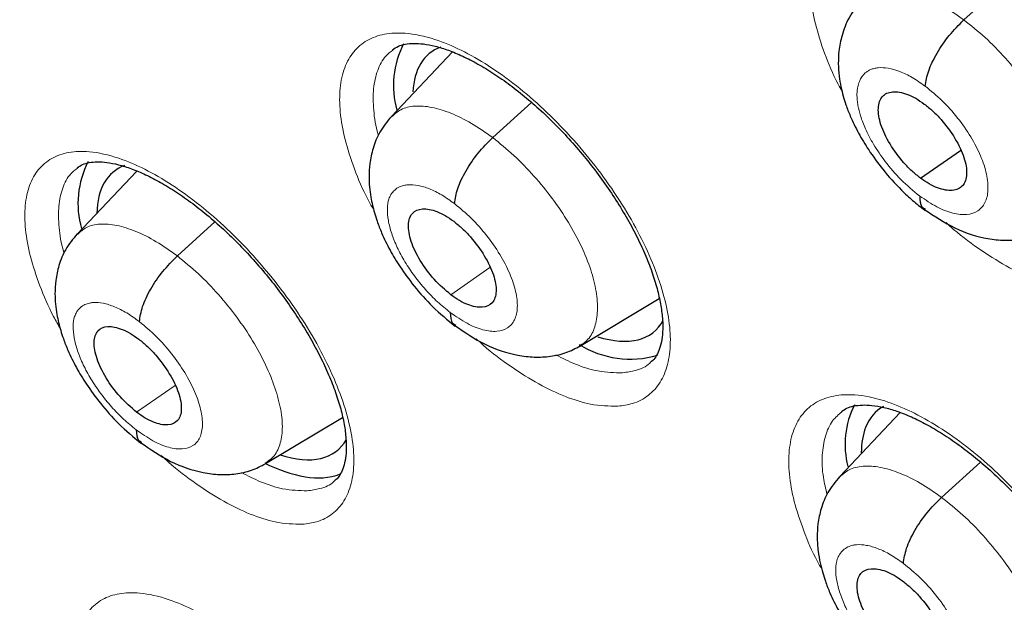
# Model space of a CAD drawing. Header units: millimetres. Extents: x 8 to 2427, y 12 to 2587.
# Tile 63 of 153: x 2252.69 to 2260.95, y 844.67 to 849.56. Entities that reach past the tile are written whole.
import ezdxf

# ---------------------------------------------------------------- set-up
doc = ezdxf.new("R2010")
doc.units = ezdxf.units.MM

msp = doc.modelspace()

# ---------------------------------------------------------------- linework, layer by layer
at = {"color": 7, "linetype": 'Continuous', "lineweight": 30}
for p, q in [((2260.6086, 849.5562), (2260.9473, 849.8629)), ((2256.3204, 849.2878), (2255.8086, 848.7465)), ((2260.246, 848.229), (2260.5813, 848.4626)), ((2253.6749, 848.289), (2253.1741, 847.7596)), ((2257.3896, 846.8217), (2258.055, 847.2194)), ((2260.0755, 846.2646), (2259.5674, 845.7271)), ((2254.7525, 845.8376), (2255.399, 846.2241)), ((2260.4215, 845.5533), (2260.748, 845.8491))]:
    msp.add_line(p, q, dxfattribs=at)
at = {"color": 252, "linetype": 'Continuous', "lineweight": 0}
for p, q in [((2256.6578, 848.5691), (2256.9835, 848.8641)), ((2254.0136, 847.5771), (2254.329, 847.8628)), ((2256.3071, 847.2515), (2256.6346, 847.4796)), ((2253.6724, 846.267), (2253.994, 846.4911))]:
    msp.add_line(p, q, dxfattribs=at)
at = {"color": 7, "linetype": 'Continuous', "lineweight": 30}
for centre, radius, start, end in [((2256.5873, 849.0076), 0.7611, 152.67902, 195.75309), ((2253.9463, 848.0155), 0.766, 152.58239, 195.80719), ((2257.8108, 847.5116), 0.7992, 237.74283, 286.56048), ((2260.3702, 845.9956), 0.7572, 153.84654, 194.02028), ((2255.3073, 846.9427), 1.2365, 243.03466, 259.83315), ((2255.1921, 846.2568), 0.541, 259.02284, 290.44025)]:
    msp.add_arc(centre, radius, start, end, dxfattribs=at)
for centre, major_axis, ratio, start_param, end_param in [((2257.0668, 848.1067), (-0.9382, 1.169), 0.455548, 6.128147, 6.447776), ((2257.0668, 848.1067), (-0.9382, 1.169), 0.455548, 0.16459, 0.472627), ((2254.4156, 847.114), (-0.9359, 1.17), 0.455938, 6.133576, 6.784878), ((2257.0668, 848.1067), (-0.9382, 1.169), 0.455548, 2.541732, 3.330028), ((2260.8302, 845.1132), (-0.9415, 1.1716), 0.455074, 6.203445, 6.536707), ((2260.8302, 845.1132), (-0.9415, 1.1716), 0.455074, 0.253522, 0.508664), ((2254.4156, 847.114), (-0.9359, 1.17), 0.455938, 2.531063, 3.320693)]:
    msp.add_ellipse(centre, major_axis=major_axis, ratio=ratio, start_param=start_param, end_param=end_param, dxfattribs=at)
for points, knots in [([(2288.0503, 824.6763), (2288.1269, 824.7361), (2288.2775, 824.8535), (2288.4806, 825.0208), (2288.6607, 825.1746), (2288.8177, 825.3137), (2288.9638, 825.4475), (2289.0972, 825.5735), (2289.2228, 825.6957), (2289.345, 825.8181), (2289.4737, 825.9508), (2289.6062, 826.0922), (2289.734, 826.2331), (2289.849, 826.3642), (2289.9515, 826.4843), (2290.0679, 826.6244), (2290.1985, 826.787), (2290.3458, 826.9783), (2290.4891, 827.1726), (2290.6306, 827.373), (2290.7697, 827.579), (2290.9055, 827.7893), (2291.037, 828.0027), (2291.1659, 828.2216), (2291.2974, 828.456), (2291.4365, 828.7169), (2291.5852, 829.0133), (2291.7437, 829.3515), (2291.9012, 829.7146), (2292.0488, 830.0845), (2292.1773, 830.4338), (2292.2784, 830.7304), (2292.3557, 830.9721), (2292.4124, 831.158), (2292.4602, 831.3214), (2292.5042, 831.4775), (2292.5553, 831.6659), (2292.618, 831.9097), (2292.6918, 832.2194), (2292.7802, 832.6261), (2292.8745, 833.1218), (2292.9657, 833.696), (2293.0419, 834.2881), (2293.0956, 834.8277), (2293.1323, 835.31), (2293.1566, 835.7301), (2293.1732, 836.1431), (2293.1823, 836.5291), (2293.1854, 836.8681), (2293.1847, 837.1381), (2293.1823, 837.3449), (2293.1797, 837.4972), (2293.1765, 837.6356), (2293.1726, 837.7817), (2293.1669, 837.955), (2293.1577, 838.1891), (2293.143, 838.4935), (2293.12, 838.8749), (2293.0894, 839.2907), (2293.0456, 839.7936), (2292.9871, 840.3578), (2292.9141, 840.9549), (2292.8387, 841.5001), (2292.7634, 841.9942), (2292.6858, 842.4641), (2292.5909, 842.9994), (2292.4694, 843.6326), (2292.3099, 844.3926), (2292.1204, 845.2206), (2291.8969, 846.118), (2291.6457, 847.0478), (2291.367, 848.0058), (2291.0614, 848.9873), (2290.7155, 850.0275), (2290.3558, 851.0435), (2289.9934, 852.0135), (2289.6437, 852.9078), (2289.2873, 853.7823), (2288.8813, 854.7412), (2288.4253, 855.7741), (2287.9195, 856.87), (2287.4236, 857.9027), (2286.9418, 858.8709), (2286.4905, 859.7493), (2286.0724, 860.5411), (2285.6892, 861.2496), (2285.3273, 861.9046), (2284.9746, 862.5306), (2284.6127, 863.161), (2284.2234, 863.8265), (2283.7857, 864.5599), (2283.2955, 865.3637), (2282.7482, 866.24), (2282.1559, 867.1652), (2281.5167, 868.1382), (2280.8512, 869.1246), (2280.1614, 870.1205), (2279.4496, 871.122), (2278.701, 872.1479), (2277.9256, 873.1826), (2277.1342, 874.211), (2276.3308, 875.228), (2275.4148, 876.3579), (2274.3813, 877.5944), (2273.2257, 878.929), (2272.0535, 880.2361), (2270.8859, 881.4928), (2269.7254, 882.6993), (2268.5742, 883.856), (2267.6238, 884.7788), (2266.8956, 885.4681), (2266.4087, 885.922), (2265.9673, 886.3279), (2265.572, 886.6867), (2265.2232, 886.9998), (2264.9211, 887.2682), (2264.6662, 887.4928), (2264.4586, 887.6744), (2264.2983, 887.8138), (2264.1908, 887.9069), (2264.1071, 887.9792), (2264.0157, 888.058), (2263.8798, 888.1747), (2263.6986, 888.3296), (2263.4819, 888.5137), (2263.2404, 888.7173), (2262.8983, 889.0035), (2262.4434, 889.3793), (2261.8625, 889.8509), (2261.2277, 890.3562), (2260.5543, 890.8807), (2259.8712, 891.4004), (2259.1717, 891.9205), (2258.474, 892.4266), (2257.7829, 892.9151), (2257.1395, 893.3589), (2256.5431, 893.7605), (2255.9838, 894.1289), (2255.4492, 894.4732), (2254.9276, 894.802), (2254.4517, 895.0953), (2254.018, 895.3572), (2253.6288, 895.5885), (2253.3716, 895.7374), (2253.2458, 895.8103)], [0, 0, 0, 0, 0.004217, 0.008284, 0.012222, 0.015958, 0.01932, 0.022303, 0.025139, 0.027883, 0.031143, 0.034732, 0.038073, 0.041127, 0.043894, 0.046373, 0.050715, 0.054906, 0.059201, 0.0636, 0.068057, 0.072537, 0.07702, 0.081477, 0.086091, 0.091338, 0.09724, 0.103711, 0.111091, 0.117983, 0.124387, 0.130251, 0.133986, 0.137258, 0.140065, 0.142547, 0.145406, 0.149865, 0.155135, 0.161218, 0.17036, 0.179656, 0.189007, 0.198414, 0.204715, 0.211041, 0.217366, 0.223116, 0.228044, 0.232152, 0.234803, 0.236946, 0.238693, 0.240738, 0.243203, 0.246088, 0.250688, 0.256067, 0.262071, 0.267955, 0.27676, 0.285026, 0.291949, 0.298442, 0.304505, 0.31033, 0.319235, 0.32889, 0.339294, 0.350445, 0.362341, 0.373565, 0.385378, 0.397777, 0.410764, 0.421374, 0.431885, 0.442021, 0.451783, 0.465081, 0.47762, 0.4894, 0.500423, 0.51069, 0.519368, 0.527422, 0.534852, 0.541716, 0.548808, 0.556382, 0.564437, 0.573854, 0.583853, 0.594433, 0.605593, 0.617333, 0.628507, 0.64016, 0.652283, 0.664542, 0.676776, 0.688985, 0.701169, 0.717883, 0.734551, 0.751176, 0.767759, 0.783481, 0.799167, 0.814819, 0.821947, 0.828453, 0.834332, 0.839584, 0.844209, 0.848206, 0.851574, 0.854314, 0.856426, 0.857908, 0.858562, 0.859727, 0.86151, 0.863912, 0.866858, 0.870031, 0.873396, 0.88028, 0.88785, 0.896108, 0.905054, 0.914095, 0.922694, 0.932262, 0.941216, 0.949553, 0.957275, 0.964407, 0.97131, 0.978091, 0.98475, 0.989898, 0.995058, 1, 1, 1, 1]), ([(2244.9816, 888.4353), (2245.1042, 888.3641), (2245.4596, 888.1579), (2246.0501, 887.8045), (2246.7537, 887.3704), (2247.4596, 886.9208), (2248.1675, 886.4563), (2248.877, 885.9769), (2249.5878, 885.483), (2250.2995, 884.9748), (2251.0118, 884.4524), (2251.7244, 883.9163), (2252.4368, 883.3665), (2253.1487, 882.8034), (2253.8598, 882.2273), (2254.5697, 881.6384), (2255.2781, 881.037), (2255.9847, 880.4233), (2256.689, 879.7978), (2257.3908, 879.1607), (2258.0897, 878.5122), (2258.7854, 877.8528), (2259.4775, 877.1826), (2260.1657, 876.5021), (2260.8496, 875.8116), (2261.529, 875.1114), (2262.2035, 874.4018), (2262.8727, 873.6832), (2263.5364, 872.956), (2264.1942, 872.2204), (2264.8458, 871.4768), (2265.4909, 870.7256), (2266.1291, 869.9672), (2266.7603, 869.2019), (2267.384, 868.4301), (2267.9999, 867.6522), (2268.6079, 866.8685), (2269.2074, 866.0794), (2269.7984, 865.2853), (2270.3805, 864.4866), (2270.9534, 863.6837), (2271.5168, 862.8769), (2272.0705, 862.0667), (2272.6142, 861.2534), (2273.1477, 860.4374), (2273.6706, 859.6192), (2274.1827, 858.7991), (2274.6839, 857.9775), (2275.1738, 857.1548), (2275.6522, 856.3315), (2276.1189, 855.5079), (2276.5736, 854.6844), (2277.0162, 853.8614), (2277.4464, 853.0393), (2277.8641, 852.2186), (2278.269, 851.3996), (2278.6609, 850.5827), (2279.0396, 849.7683), (2279.4051, 848.9568), (2279.757, 848.1487), (2280.0953, 847.3443), (2280.4197, 846.544), (2280.7302, 845.7481), (2281.0265, 844.9572), (2281.3086, 844.1715), (2281.5763, 843.3915), (2281.8295, 842.6176), (2282.0681, 841.8501), (2282.2919, 841.0893), (2282.501, 840.3358), (2282.6951, 839.5898), (2282.8742, 838.8517), (2283.0383, 838.122), (2283.1872, 837.4008), (2283.3209, 836.6887), (2283.4394, 835.9858), (2283.5427, 835.2927), (2283.6306, 834.6096), (2283.7032, 833.9369), (2283.7605, 833.2749), (2283.8024, 832.6238), (2283.829, 831.9841), (2283.8402, 831.356), (2283.8362, 830.7398), (2283.8168, 830.1358), (2283.7823, 829.5443), (2283.7325, 828.9655), (2283.6676, 828.3998), (2283.5876, 827.8473), (2283.4925, 827.3082), (2283.3824, 826.7829), (2283.2575, 826.2715), (2283.1176, 825.7741), (2282.963, 825.2911), (2282.7936, 824.8225), (2282.6096, 824.3686), (2282.4109, 823.9295), (2282.1976, 823.5053), (2281.9698, 823.0963), (2281.7274, 822.7026), (2281.4707, 822.3243), (2281.1994, 821.9617), (2280.914, 821.6148), (2280.6139, 821.2845), (2280.3288, 820.9961), (2280.1377, 820.8254), (2280.0566, 820.753)], [0, 0, 0, 0, 0.005089, 0.014752, 0.024417, 0.034083, 0.043751, 0.053419, 0.063089, 0.07276, 0.082433, 0.092106, 0.10178, 0.111456, 0.121132, 0.130809, 0.140487, 0.150166, 0.159845, 0.169525, 0.179206, 0.188888, 0.19857, 0.208252, 0.217935, 0.227618, 0.237302, 0.246986, 0.25667, 0.266355, 0.27604, 0.285725, 0.29541, 0.305095, 0.31478, 0.324465, 0.33415, 0.343836, 0.353521, 0.363206, 0.37289, 0.382575, 0.392259, 0.401943, 0.411627, 0.42131, 0.430993, 0.440675, 0.450357, 0.460038, 0.469719, 0.479399, 0.489078, 0.498757, 0.508435, 0.518112, 0.527788, 0.537463, 0.547137, 0.556811, 0.566483, 0.576154, 0.585823, 0.595492, 0.605159, 0.614825, 0.624489, 0.634152, 0.643814, 0.653473, 0.663132, 0.672789, 0.682444, 0.692097, 0.701749, 0.7114, 0.721049, 0.730697, 0.740343, 0.749989, 0.759634, 0.769278, 0.778922, 0.788566, 0.79821, 0.807856, 0.817503, 0.827153, 0.836806, 0.846464, 0.856127, 0.865797, 0.875475, 0.885163, 0.894862, 0.904574, 0.9143, 0.924042, 0.933801, 0.943578, 0.953373, 0.963187, 0.97302, 0.982868, 0.992731, 1, 1, 1, 1]), ([(2250.4393, 868.9803), (2250.5283, 868.9107), (2250.7863, 868.7086), (2251.213, 868.364), (2251.7191, 867.9427), (2252.2239, 867.5087), (2252.727, 867.0626), (2253.228, 866.6049), (2253.7263, 866.1359), (2254.2214, 865.6561), (2254.7128, 865.1659), (2255.2001, 864.6659), (2255.6827, 864.1564), (2256.1603, 863.638), (2256.6322, 863.1112), (2257.0981, 862.5765), (2257.5575, 862.0344), (2258.0099, 861.4853), (2258.455, 860.9299), (2258.8922, 860.3687), (2259.3212, 859.8022), (2259.7416, 859.2309), (2260.1529, 858.6555), (2260.5547, 858.0765), (2260.9468, 857.4944), (2261.3286, 856.9098), (2261.6999, 856.3233), (2262.0603, 855.7355), (2262.4094, 855.1469), (2262.7469, 854.5581), (2263.0726, 853.9698), (2263.3861, 853.3824), (2263.6871, 852.7966), (2263.9753, 852.213), (2264.2506, 851.6321), (2264.5126, 851.0546), (2264.7611, 850.4809), (2264.9959, 849.9119), (2265.2169, 849.3479), (2265.4238, 848.7896), (2265.6165, 848.2375), (2265.7948, 847.6923), (2265.9587, 847.1545), (2266.108, 846.6247), (2266.2426, 846.1034), (2266.3625, 845.5912), (2266.4678, 845.0886), (2266.5582, 844.5962), (2266.634, 844.1145), (2266.6951, 843.6439), (2266.7416, 843.185), (2266.7736, 842.7382), (2266.7913, 842.304), (2266.7947, 841.8827), (2266.784, 841.4748), (2266.7595, 841.0807), (2266.7214, 840.7005), (2266.6697, 840.3346), (2266.6049, 839.9831), (2266.5271, 839.6462), (2266.4365, 839.324), (2266.3331, 839.0163), (2266.2172, 838.7233), (2266.0886, 838.4446), (2265.9472, 838.1802), (2265.7927, 837.9298), (2265.6247, 837.6934), (2265.4428, 837.4706), (2265.2457, 837.2629), (2265.0779, 837.1048), (2264.9707, 837.0219), (2264.9392, 836.9974)], [0, 0, 0, 0, 0.007711, 0.022364, 0.037024, 0.051691, 0.066366, 0.081048, 0.095735, 0.110428, 0.125125, 0.139827, 0.154532, 0.16924, 0.183951, 0.198664, 0.213378, 0.228094, 0.24281, 0.257526, 0.272242, 0.286956, 0.301669, 0.31638, 0.331089, 0.345794, 0.360496, 0.375193, 0.389886, 0.404574, 0.419255, 0.43393, 0.448599, 0.463259, 0.477911, 0.492554, 0.507187, 0.52181, 0.536422, 0.551021, 0.565608, 0.580182, 0.594742, 0.609288, 0.623819, 0.638334, 0.652834, 0.667318, 0.681788, 0.696242, 0.710684, 0.725114, 0.739535, 0.75395, 0.768364, 0.782781, 0.797209, 0.811655, 0.826132, 0.840654, 0.855237, 0.869902, 0.884673, 0.899577, 0.914643, 0.929903, 0.945383, 0.961102, 0.977061, 0.993236, 1, 1, 1, 1]), ([(2259.7697, 850.2862), (2259.7865, 850.2977), (2259.8174, 850.3189), (2259.8828, 850.3378), (2259.9566, 850.3457), (2260.0434, 850.3413), (2260.1439, 850.3231), (2260.2571, 850.2892), (2260.3796, 850.2393), (2260.5094, 850.1738), (2260.6443, 850.0929), (2260.7825, 849.9969), (2260.9219, 849.8875), (2261.0603, 849.7658), (2261.1958, 849.633), (2261.3265, 849.4911), (2261.4507, 849.3421), (2261.5664, 849.1877), (2261.6723, 849.0301), (2261.7673, 848.8716), (2261.8495, 848.7143), (2261.9185, 848.5605), (2261.9736, 848.4124), (2262.0139, 848.2729), (2262.0397, 848.1436), (2262.0517, 848.0264), (2262.0503, 847.9248), (2262.0373, 847.8385), (2262.0147, 847.7673), (2261.984, 847.7143), (2261.9602, 847.6831), (2261.9414, 847.6715), (2261.9386, 847.6698)], [0, 0, 0, 0, 0.041271, 0.075691, 0.108674, 0.13992, 0.173277, 0.206547, 0.239932, 0.273528, 0.30764, 0.341778, 0.37606, 0.410742, 0.445311, 0.479936, 0.514864, 0.549463, 0.584125, 0.618999, 0.653335, 0.687677, 0.722158, 0.755884, 0.789475, 0.82326, 0.856188, 0.88892, 0.922873, 0.957343, 0.993675, 1, 1, 1, 1]), ([(2259.7539, 849.723), (2259.7151, 849.675), (2259.6436, 849.5865), (2259.5857, 849.4364), (2259.5596, 849.3053), (2259.554, 849.1894), (2259.5608, 849.0906), (2259.576, 848.9993), (2259.5959, 848.9187), (2259.622, 848.8358), (2259.6614, 848.7338), (2259.7229, 848.6071), (2259.814, 848.4563), (2259.9332, 848.2931), (2260.0605, 848.1516), (2260.1805, 848.0391), (2260.2465, 847.9881), (2260.2806, 847.9618)], [0, 0, 0, 0, 0.09795, 0.180674, 0.248316, 0.301729, 0.354608, 0.400165, 0.44114, 0.47793, 0.528111, 0.60553, 0.68136, 0.772356, 0.878382, 0.93718, 1, 1, 1, 1]), ([(2260.2848, 849.0003), (2260.2915, 849.0416), (2260.3048, 849.1244), (2260.3788, 849.2771), (2260.4829, 849.4307), (2260.5667, 849.5144), (2260.6086, 849.5562)], [0, 0, 0, 0, 0.249306, 0.49982, 0.750112, 1, 1, 1, 1]), ([(2255.8173, 849.3062), (2255.8325, 849.3168), (2255.8606, 849.3364), (2255.9219, 849.354), (2255.9927, 849.3614), (2256.0767, 849.3567), (2256.1748, 849.3382), (2256.2856, 849.3042), (2256.406, 849.2542), (2256.534, 849.1887), (2256.6673, 849.1078), (2256.8044, 849.0118), (2256.9428, 848.9023), (2257.0805, 848.7806), (2257.2156, 848.6477), (2257.3463, 848.5058), (2257.4706, 848.3568), (2257.5869, 848.2024), (2257.6936, 848.0447), (2257.7895, 847.8861), (2257.8731, 847.7288), (2257.9435, 847.5749), (2258.0003, 847.4267), (2258.0425, 847.287), (2258.0702, 847.1575), (2258.084, 847.0403), (2258.0846, 846.9386), (2258.0734, 846.8526), (2258.0528, 846.7821), (2258.0245, 846.73), (2258.0017, 846.6992), (2257.9831, 846.6875), (2257.9791, 846.685)], [0, 0, 0, 0, 0.040251, 0.074544, 0.107385, 0.138472, 0.17168, 0.204787, 0.238105, 0.27157, 0.305611, 0.339739, 0.373936, 0.40859, 0.443155, 0.477738, 0.512654, 0.547264, 0.5819, 0.616771, 0.651138, 0.68546, 0.71996, 0.753726, 0.787287, 0.821053, 0.853963, 0.886561, 0.920294, 0.954471, 0.990241, 1, 1, 1, 1]), ([(2260.246, 848.229), (2260.2218, 848.2483), (2260.1735, 848.2867), (2260.0823, 848.3817), (2259.9833, 848.5156), (2259.9043, 848.6805), (2259.8824, 848.823), (2259.9165, 848.9238), (2260.0058, 848.9632), (2260.1105, 848.945), (2260.2043, 848.9019), (2260.2529, 848.868), (2260.2772, 848.8511)], [0, 0, 0, 0, 0.062836, 0.125539, 0.25083, 0.375524, 0.499998, 0.624473, 0.749169, 0.874461, 0.937163, 1, 1, 1, 1]), ([(2260.2772, 848.8511), (2260.3014, 848.8318), (2260.3497, 848.7934), (2260.4409, 848.6984), (2260.5399, 848.5645), (2260.6189, 848.3995), (2260.6407, 848.257), (2260.6067, 848.1563), (2260.5174, 848.1169), (2260.4127, 848.1351), (2260.3189, 848.1781), (2260.2703, 848.2121), (2260.246, 848.229)], [0, 0, 0, 0, 0.062836, 0.125539, 0.25083, 0.375524, 0.499998, 0.624473, 0.749169, 0.874461, 0.937163, 1, 1, 1, 1]), ([(2255.8088, 848.7472), (2255.7739, 848.7045), (2255.7082, 848.6242), (2255.6526, 848.4864), (2255.6255, 848.3594), (2255.6174, 848.2205), (2255.6307, 848.0835), (2255.6597, 847.9585), (2255.6914, 847.8586), (2255.7312, 847.7555), (2255.7938, 847.6268), (2255.8851, 847.4762), (2256.0033, 847.3153), (2256.1584, 847.1398), (2256.2784, 847.0415), (2256.3423, 846.9892)], [0, 0, 0, 0, 0.086468, 0.162706, 0.228817, 0.285197, 0.372915, 0.440283, 0.476956, 0.530191, 0.609147, 0.685215, 0.775728, 0.88058, 1, 1, 1, 1]), ([(2256.3374, 848.0159), (2256.3436, 848.0568), (2256.356, 848.1388), (2256.4291, 848.2908), (2256.5324, 848.4439), (2256.616, 848.5273), (2256.6578, 848.5691)], [0, 0, 0, 0, 0.249869, 0.500063, 0.749907, 1, 1, 1, 1]), ([(2253.1729, 848.3166), (2253.187, 848.3266), (2253.2133, 848.3451), (2253.2718, 848.3617), (2253.3405, 848.3686), (2253.4225, 848.3636), (2253.5188, 848.3449), (2253.6281, 848.3108), (2253.747, 848.2607), (2253.8737, 848.195), (2254.0061, 848.114), (2254.1422, 848.0179), (2254.28, 847.9084), (2254.4173, 847.7867), (2254.5522, 847.6538), (2254.6828, 847.5119), (2254.8074, 847.3629), (2254.924, 847.2084), (2255.0312, 847.0508), (2255.128, 846.8922), (2255.2124, 846.7349), (2255.284, 846.581), (2255.3419, 846.4328), (2255.3854, 846.2931), (2255.4144, 846.1636), (2255.4297, 846.0464), (2255.4316, 845.9448), (2255.4218, 845.8592), (2255.4026, 845.7892), (2255.3759, 845.7378), (2255.3539, 845.7076), (2255.3357, 845.6958), (2255.3311, 845.6928)], [0, 0, 0, 0, 0.039757, 0.07391, 0.106622, 0.137589, 0.170683, 0.203666, 0.236943, 0.270309, 0.304298, 0.338429, 0.372559, 0.407189, 0.441743, 0.476302, 0.511202, 0.545815, 0.580432, 0.615293, 0.649678, 0.683986, 0.718488, 0.752278, 0.78582, 0.819566, 0.852464, 0.884975, 0.918551, 0.952525, 0.987928, 1, 1, 1, 1]), ([(2260.2387, 848.08), (2260.2402, 848.0447), (2260.2424, 847.9924), (2260.2762, 847.9758), (2260.2872, 847.9704)], [0, 0, 0, 0, 0.676412, 1, 1, 1, 1]), ([(2256.3071, 847.2515), (2256.2592, 847.2927), (2256.1634, 847.3753), (2256.0435, 847.5391), (2255.9656, 847.7029), (2255.9421, 847.8452), (2255.9754, 847.9443), (2256.0633, 847.9816), (2256.1667, 847.9621), (2256.2592, 847.9186), (2256.3073, 847.8848), (2256.3314, 847.8679)], [0, 0, 0, 0, 0.1251936, 0.2503431, 0.3754393, 0.5004714, 0.6250499, 0.7495983, 0.8747372, 0.9373458, 1, 1, 1, 1]), ([(2260.2772, 847.9682), (2260.3616, 847.9114), (2260.5322, 847.7966), (2260.7651, 847.7248), (2260.9497, 847.7048), (2261.086, 847.7128), (2261.2168, 847.7425), (2261.2957, 847.7835), (2261.335, 847.8039)], [0, 0, 0, 0, 0.2445802, 0.4942452, 0.6209255, 0.7478773, 0.8744261, 1, 1, 1, 1]), ([(2256.3314, 847.8679), (2256.3554, 847.8486), (2256.4034, 847.8099), (2256.4942, 847.7146), (2256.5931, 847.5806), (2256.6726, 847.4161), (2256.6956, 847.2745), (2256.6631, 847.175), (2256.5757, 847.137), (2256.4723, 847.1563), (2256.3795, 847.2001), (2256.3313, 847.2343), (2256.3071, 847.2515)], [0, 0, 0, 0, 0.062836, 0.125538, 0.250828, 0.375525, 0.500002, 0.624477, 0.749173, 0.874463, 0.937164, 1, 1, 1, 1]), ([(2253.1733, 847.7623), (2253.1389, 847.7201), (2253.0739, 847.6407), (2253.0189, 847.5043), (2252.992, 847.3779), (2252.9842, 847.2383), (2252.9982, 847.1002), (2253.0283, 846.9739), (2253.0608, 846.8734), (2253.101, 846.7709), (2253.1637, 846.643), (2253.2548, 846.4933), (2253.3723, 846.3334), (2253.5262, 846.1587), (2253.6449, 846.0606), (2253.7081, 846.0083)], [0, 0, 0, 0, 0.085501, 0.161238, 0.227292, 0.284028, 0.373314, 0.441565, 0.478323, 0.531537, 0.610337, 0.686203, 0.776445, 0.880964, 1, 1, 1, 1]), ([(2253.6959, 847.026), (2253.7018, 847.0667), (2253.7135, 847.148), (2253.7857, 847.2995), (2253.8886, 847.4522), (2253.9719, 847.5354), (2254.0136, 847.5771)], [0, 0, 0, 0, 0.250305, 0.500255, 0.749752, 1, 1, 1, 1]), ([(2256.3015, 847.1038), (2256.3033, 847.0686), (2256.3059, 847.0183), (2256.3388, 847.0025), (2256.3487, 846.9977)], [0, 0, 0, 0, 0.699094, 1, 1, 1, 1]), ([(2253.6724, 846.267), (2253.6246, 846.3084), (2253.5292, 846.3911), (2253.4098, 846.5552), (2253.3319, 846.7183), (2253.3063, 846.8606), (2253.3385, 846.9587), (2253.4243, 846.9962), (2253.5273, 846.9748), (2253.6194, 846.9303), (2253.6673, 846.8962), (2253.6912, 846.8792)], [0, 0, 0, 0, 0.1251322, 0.2500683, 0.3752461, 0.5000757, 0.6248397, 0.7493856, 0.8745616, 0.9372844, 1, 1, 1, 1]), ([(2256.3392, 846.9955), (2256.4227, 846.9382), (2256.5916, 846.8223), (2256.823, 846.7481), (2257.007, 846.7262), (2257.1431, 846.733), (2257.274, 846.7618), (2257.3528, 846.8026), (2257.3921, 846.8229)], [0, 0, 0, 0, 0.243807, 0.493247, 0.620017, 0.747175, 0.874028, 1, 1, 1, 1]), ([(2253.6912, 846.8792), (2253.7151, 846.8597), (2253.7629, 846.8208), (2253.8535, 846.7253), (2253.9523, 846.5913), (2254.0323, 846.4272), (2254.0562, 846.2863), (2254.0249, 846.1878), (2253.9388, 846.1508), (2253.8364, 846.171), (2253.7443, 846.2153), (2253.6964, 846.2498), (2253.6724, 846.267)], [0, 0, 0, 0, 0.062836, 0.125536, 0.250825, 0.375524, 0.500003, 0.624478, 0.749176, 0.874464, 0.937164, 1, 1, 1, 1]), ([(2259.583, 846.2733), (2259.5971, 846.2832), (2259.6244, 846.3024), (2259.6831, 846.3208), (2259.7537, 846.3297), (2259.8375, 846.3267), (2259.9355, 846.3102), (2260.0467, 846.2781), (2260.1673, 846.2302), (2260.2958, 846.1667), (2260.4299, 846.0879), (2260.5678, 845.994), (2260.7072, 845.8864), (2260.8462, 845.7667), (2260.9827, 845.6355), (2261.1148, 845.4952), (2261.2408, 845.3475), (2261.3587, 845.1942), (2261.4672, 845.0375), (2261.5649, 844.8796), (2261.6503, 844.7227), (2261.7225, 844.5689), (2261.781, 844.4206), (2261.8248, 844.2805), (2261.854, 844.1504), (2261.8692, 844.0322), (2261.8709, 843.9293), (2261.8607, 843.8421), (2261.8406, 843.7702), (2261.8125, 843.7162), (2261.7886, 843.6836), (2261.7688, 843.6707), (2261.7637, 843.6673)], [0, 0, 0, 0, 0.0366497, 0.0710875, 0.1040491, 0.1352142, 0.1685503, 0.2016641, 0.23507, 0.2684694, 0.3025013, 0.3367005, 0.3708301, 0.405482, 0.4400621, 0.4746409, 0.5095564, 0.5441943, 0.5788248, 0.6136973, 0.648105, 0.6824234, 0.7169385, 0.7507629, 0.7843296, 0.8181346, 0.851133, 0.8837598, 0.917511, 0.9517381, 0.98745, 1, 1, 1, 1]), ([(2253.668, 846.1204), (2253.6701, 846.0854), (2253.6729, 846.0364), (2253.7052, 846.0211), (2253.7144, 846.0167)], [0, 0, 0, 0, 0.715131, 1, 1, 1, 1]), ([(2253.7053, 846.0145), (2253.7881, 845.9569), (2253.9559, 845.8403), (2254.1861, 845.7645), (2254.3695, 845.7412), (2254.5056, 845.747), (2254.6365, 845.7752), (2254.7153, 845.8159), (2254.7546, 845.8362)], [0, 0, 0, 0, 0.2432398, 0.4925026, 0.619335, 0.7466443, 0.8737268, 1, 1, 1, 1]), ([(2259.5665, 845.7266), (2259.5315, 845.6838), (2259.4657, 845.6032), (2259.4101, 845.4652), (2259.3833, 845.3382), (2259.3766, 845.2171), (2259.3845, 845.1081), (2259.4019, 845.0083), (2259.4234, 844.9242), (2259.4503, 844.8402), (2259.4905, 844.7374), (2259.5536, 844.6088), (2259.6458, 844.4585), (2259.7652, 844.298), (2259.9217, 844.123), (2260.0428, 844.0253), (2260.1072, 843.9733)], [0, 0, 0, 0, 0.086804, 0.163182, 0.229265, 0.285475, 0.346375, 0.396874, 0.439655, 0.476291, 0.52958, 0.608632, 0.684798, 0.775432, 0.880425, 1, 1, 1, 1]), ([(2260.1012, 845.0003), (2260.1075, 845.0412), (2260.1199, 845.1231), (2260.1928, 845.2751), (2260.2962, 845.4282), (2260.3798, 845.5116), (2260.4215, 845.5534)], [0, 0, 0, 0, 0.249729, 0.500005, 0.749951, 1, 1, 1, 1]), ([(2260.0713, 844.236), (2260.0471, 844.2553), (2259.9987, 844.2937), (2259.9073, 844.3884), (2259.8076, 844.5218), (2259.7275, 844.6858), (2259.7042, 844.8272), (2259.7368, 844.9268), (2259.8249, 844.9653), (2259.929, 844.9466), (2260.0225, 844.9033), (2260.071, 844.8694), (2260.0953, 844.8524)], [0, 0, 0, 0, 0.062837, 0.125539, 0.250831, 0.375527, 0.500003, 0.624476, 0.74917, 0.874462, 0.937164, 1, 1, 1, 1]), ([(2260.0953, 844.8524), (2260.1195, 844.8331), (2260.1679, 844.7947), (2260.2593, 844.7), (2260.359, 844.5666), (2260.4391, 844.4026), (2260.4624, 844.2612), (2260.4297, 844.1616), (2260.3417, 844.1231), (2260.2376, 844.1418), (2260.1441, 844.1851), (2260.0956, 844.2191), (2260.0713, 844.236)], [0, 0, 0, 0, 0.062837, 0.125539, 0.250831, 0.375527, 0.500003, 0.624476, 0.74917, 0.874462, 0.937164, 1, 1, 1, 1])]:
    msp.add_open_spline(points, degree=3, knots=knots, dxfattribs=at)
at = {"color": 252, "linetype": 'Continuous', "lineweight": 0}
for points, knots in [([(2252.301, 895.7193), (2253.2899, 895.1254), (2255.2679, 893.9376), (2258.2747, 891.831), (2261.281, 889.5067), (2264.2678, 886.9586), (2267.2105, 884.2133), (2270.0864, 881.2903), (2272.8728, 878.2132), (2275.5479, 875.0059), (2278.0909, 871.6934), (2280.4818, 868.3018), (2282.7019, 864.8576), (2284.7338, 861.3877), (2286.5616, 857.9194), (2288.1709, 854.4798), (2289.5492, 851.0957), (2290.6858, 847.7938), (2291.5716, 844.5999), (2292.1997, 841.5389), (2292.5654, 838.6349), (2292.6655, 835.9106), (2292.4996, 833.3871), (2292.0682, 831.085), (2291.3772, 829.0194), (2290.4231, 827.2175), (2289.3272, 825.7592), (2288.4424, 825.0394), (2288.0506, 824.7208)], [0, 0, 0, 0, 0.038768, 0.077536, 0.116305, 0.155073, 0.193841, 0.232609, 0.271377, 0.310146, 0.348914, 0.387682, 0.42645, 0.465219, 0.503987, 0.542755, 0.581523, 0.620291, 0.65906, 0.697828, 0.736596, 0.775364, 0.814132, 0.852901, 0.891669, 0.930437, 0.969205, 1, 1, 1, 1]), ([(2261.6615, 847.2988), (2261.7049, 847.3053), (2261.8042, 847.3201), (2261.9289, 847.3883), (2262.0316, 847.5004), (2262.0958, 847.6527), (2262.1218, 847.8385), (2262.1071, 848.054), (2262.0538, 848.292), (2261.9618, 848.5465), (2261.8352, 848.8099), (2261.6763, 849.0748), (2261.4908, 849.3338), (2261.2829, 849.5793), (2261.0592, 849.8048), (2260.8257, 850.0032), (2260.5891, 850.1698), (2260.3562, 850.2987), (2260.1151, 850.3949), (2259.8939, 850.438), (2259.7024, 850.4263), (2259.5537, 850.3719), (2259.4388, 850.2739), (2259.3594, 850.1366), (2259.3194, 849.9624), (2259.3184, 849.7578), (2259.3573, 849.5272), (2259.4366, 849.2782), (2259.5155, 849.0852), (2259.5761, 848.9776), (2259.5871, 848.9581)], [0, 0, 0, 0, 0.0284799, 0.0651927, 0.1019054, 0.1386092, 0.175313, 0.2120086, 0.2487041, 0.2853958, 0.3220875, 0.3587813, 0.3954752, 0.4321763, 0.4688775, 0.5055878, 0.5422981, 0.5790155, 0.6157329, 0.6615611, 0.6982684, 0.7349757, 0.7716833, 0.808391, 0.8450919, 0.8817929, 0.9184866, 0.9551804, 0.9918721, 1, 1, 1, 1]), ([(2259.7506, 849.7231), (2259.7751, 849.7454), (2259.828, 849.7936), (2259.9454, 849.8211), (2260.0897, 849.8134), (2260.2528, 849.7654), (2260.428, 849.6829), (2260.5484, 849.5985), (2260.6086, 849.5562)], [0, 0, 0, 0, 0.147149, 0.317649, 0.488169, 0.658752, 0.829263, 1, 1, 1, 1]), ([(2260.6086, 849.5562), (2260.6686, 849.5087), (2260.7885, 849.4138), (2260.9591, 849.2382), (2261.1149, 849.0481), (2261.2502, 848.8475), (2261.3589, 848.6447), (2261.4372, 848.4474), (2261.4809, 848.264), (2261.4904, 848.1003), (2261.4652, 847.963), (2261.4135, 847.86), (2261.3555, 847.8223), (2261.3299, 847.8057)], [0, 0, 0, 0, 0.092806, 0.185489, 0.278211, 0.370899, 0.463576, 0.556173, 0.648722, 0.741394, 0.834066, 0.926615, 1, 1, 1, 1]), ([(2257.7077, 846.3175), (2257.7495, 846.3234), (2257.8462, 846.3368), (2257.9679, 846.4024), (2258.0681, 846.5121), (2258.13, 846.6622), (2258.154, 846.8459), (2258.1376, 847.0597), (2258.0829, 847.2963), (2257.99, 847.5498), (2257.8629, 847.8126), (2257.7038, 848.0773), (2257.5186, 848.3366), (2257.3113, 848.5828), (2257.0888, 848.8094), (2256.8568, 849.0091), (2256.6221, 849.1774), (2256.3913, 849.3083), (2256.1529, 849.4068), (2255.9345, 849.4525), (2255.7459, 849.4434), (2255.5998, 849.3915), (2255.4874, 849.2959), (2255.4104, 849.1609), (2255.3725, 848.9889), (2255.3733, 848.7861), (2255.4138, 848.5571), (2255.4938, 848.3092), (2255.5784, 848.1071), (2255.645, 847.9898), (2255.6616, 847.9606)], [0, 0, 0, 0, 0.027837, 0.064411, 0.100985, 0.137556, 0.174127, 0.210698, 0.247269, 0.283842, 0.320416, 0.356993, 0.39357, 0.430151, 0.466732, 0.503314, 0.539897, 0.576478, 0.61306, 0.658699, 0.695271, 0.731843, 0.768415, 0.804987, 0.841558, 0.878128, 0.9147, 0.951271, 0.987846, 1, 1, 1, 1]), ([(2255.6997, 848.5863), (2255.6988, 848.5892), (2255.6743, 848.6657), (2255.6571, 848.8014), (2255.653, 848.9844), (2255.6887, 849.1365), (2255.7446, 849.2452), (2255.8005, 849.2872), (2255.8213, 849.3028)], [0, 0, 0, 0, 0.0085, 0.224396, 0.440286, 0.656176, 0.872073, 1, 1, 1, 1]), ([(2260.2387, 848.08), (2260.1848, 848.1241), (2260.0821, 848.2079), (2259.9508, 848.3623), (2259.8515, 848.5079), (2259.7833, 848.6382), (2259.7417, 848.7473), (2259.7218, 848.8266), (2259.7142, 848.8818), (2259.7121, 848.9188), (2259.7124, 848.9442), (2259.7143, 848.9686), (2259.7191, 849.0006), (2259.7359, 849.0568), (2259.766, 849.1002), (2259.8023, 849.1276), (2259.8268, 849.1407), (2259.856, 849.1505), (2259.9031, 849.1582), (2259.9734, 849.1543), (2260.0702, 849.1264), (2260.1755, 849.0772), (2260.2482, 849.026), (2260.2848, 849.0003)], [0, 0, 0, 0, 0.093853, 0.178705, 0.254666, 0.321665, 0.379724, 0.428768, 0.456485, 0.480235, 0.500016, 0.507728, 0.531951, 0.571363, 0.647311, 0.670485, 0.695302, 0.721767, 0.749902, 0.811594, 0.873827, 0.936564, 1, 1, 1, 1]), ([(2260.2848, 849.0003), (2260.3325, 848.9615), (2260.428, 848.8839), (2260.5595, 848.7357), (2260.6707, 848.5764), (2260.7541, 848.414), (2260.804, 848.2604), (2260.8169, 848.1258), (2260.7919, 848.0195), (2260.7308, 847.9487), (2260.6377, 847.918), (2260.5191, 847.9303), (2260.3828, 847.9821), (2260.2867, 848.0474), (2260.2387, 848.08)], [0, 0, 0, 0, 0.083334, 0.166665, 0.249997, 0.333327, 0.416666, 0.5, 0.583337, 0.666672, 0.750002, 0.833335, 0.916666, 1, 1, 1, 1]), ([(2255.8103, 848.7443), (2255.8344, 848.7663), (2255.8863, 848.8134), (2256.0019, 848.8393), (2256.1442, 848.8294), (2256.3056, 848.7793), (2256.4788, 848.6955), (2256.5981, 848.6112), (2256.6578, 848.5691)], [0, 0, 0, 0, 0.148149, 0.318465, 0.488748, 0.659203, 0.829642, 1, 1, 1, 1]), ([(2256.6578, 848.5691), (2256.7173, 848.5212), (2256.8364, 848.4257), (2257.0063, 848.2494), (2257.1617, 848.059), (2257.297, 847.8584), (2257.4062, 847.656), (2257.4854, 847.4595), (2257.5303, 847.2771), (2257.5414, 847.1146), (2257.518, 846.9788), (2257.4683, 846.8774), (2257.4118, 846.8409), (2257.3869, 846.8248)], [0, 0, 0, 0, 0.092863, 0.185601, 0.27838, 0.371124, 0.463857, 0.556512, 0.649117, 0.741846, 0.834574, 0.927178, 1, 1, 1, 1]), ([(2255.063, 845.3279), (2255.1038, 845.3333), (2255.1987, 845.3457), (2255.3183, 845.4092), (2255.4168, 845.5169), (2255.4772, 845.6652), (2255.4998, 845.8473), (2255.4822, 846.0596), (2255.4265, 846.295), (2255.3329, 846.5477), (2255.2053, 846.8099), (2255.0462, 847.0744), (2254.8611, 847.3338), (2254.6543, 847.5804), (2254.4326, 847.8077), (2254.2016, 848.0085), (2253.9681, 848.1781), (2253.7389, 848.3105), (2253.5023, 848.4108), (2253.2859, 848.4585), (2253.0992, 848.4517), (2252.9549, 848.4018), (2252.8442, 848.3081), (2252.7688, 848.175), (2252.7324, 848.0047), (2252.7345, 847.8034), (2252.776, 847.5757), (2252.8567, 847.3287), (2252.9438, 847.1232), (2253.013, 847.0021), (2253.032, 846.9688)], [0, 0, 0, 0, 0.027414, 0.063936, 0.100459, 0.136984, 0.173509, 0.210037, 0.246566, 0.283098, 0.31963, 0.356164, 0.392699, 0.429232, 0.465766, 0.502298, 0.538829, 0.575356, 0.611883, 0.65744, 0.693963, 0.730487, 0.767011, 0.803535, 0.840061, 0.876586, 0.913116, 0.949646, 0.986179, 1, 1, 1, 1]), ([(2253.0643, 847.6002), (2253.0629, 847.6046), (2253.0375, 847.6824), (2253.019, 847.8187), (2253.0137, 848.0002), (2253.0479, 848.1507), (2253.102, 848.2575), (2253.1567, 848.2982), (2253.1768, 848.3132)], [0, 0, 0, 0, 0.012972, 0.228389, 0.443796, 0.659204, 0.874587, 1, 1, 1, 1]), ([(2256.3015, 847.1038), (2256.2658, 847.1324), (2256.1946, 847.1894), (2256.093, 847.2948), (2256.0003, 847.4086), (2255.9197, 847.5283), (2255.8546, 847.6492), (2255.8078, 847.7666), (2255.7798, 847.8764), (2255.7711, 847.9752), (2255.7818, 848.0462), (2255.7993, 848.0838), (2255.8102, 848.1003), (2255.8163, 848.1083), (2255.8212, 848.1138), (2255.8276, 848.121), (2255.8433, 848.1372), (2255.8712, 848.156), (2255.9095, 848.1694), (2255.9593, 848.1771), (2256.0298, 848.1723), (2256.1261, 848.1431), (2256.23, 848.0929), (2256.3015, 848.0416), (2256.3374, 848.0159)], [0, 0, 0, 0, 0.062597, 0.12498, 0.187341, 0.249635, 0.311871, 0.374276, 0.436893, 0.499547, 0.562192, 0.597237, 0.606415, 0.615589, 0.624759, 0.626624, 0.642428, 0.68731, 0.719921, 0.749877, 0.812379, 0.874897, 0.93737, 1, 1, 1, 1]), ([(2256.3374, 848.0159), (2256.3848, 847.9768), (2256.4796, 847.8987), (2256.6106, 847.7501), (2256.7219, 847.5908), (2256.8057, 847.4288), (2256.8564, 847.2759), (2256.8705, 847.1423), (2256.847, 847.0371), (2256.7876, 846.9676), (2256.6963, 846.9383), (2256.5793, 846.952), (2256.4445, 847.0049), (2256.3492, 847.0708), (2256.3015, 847.1038)], [0, 0, 0, 0, 0.083337, 0.166672, 0.250006, 0.33334, 0.416671, 0.500005, 0.583337, 0.666672, 0.750007, 0.83334, 0.916666, 1, 1, 1, 1]), ([(2253.1757, 847.7575), (2253.1992, 847.7791), (2253.2498, 847.8255), (2253.3634, 847.8505), (2253.5041, 847.8393), (2253.6637, 847.7885), (2253.8356, 847.7041), (2253.9543, 847.6194), (2254.0136, 847.5771)], [0, 0, 0, 0, 0.147923, 0.3179543, 0.4882412, 0.6588843, 0.8295049, 1, 1, 1, 1]), ([(2260.4608, 847.8565), (2260.4813, 847.8376), (2260.5781, 847.7482), (2260.7582, 847.6179), (2260.993, 847.4719), (2261.2198, 847.3693), (2261.4507, 847.2995), (2261.5867, 847.2991), (2261.6615, 847.2988)], [0, 0, 0, 0, 0.048968, 0.230997, 0.413026, 0.595084, 0.777141, 1, 1, 1, 1]), ([(2254.0136, 847.5771), (2254.0727, 847.5288), (2254.191, 847.4322), (2254.3601, 847.256), (2254.5151, 847.0658), (2254.6496, 846.8656), (2254.7577, 846.664), (2254.8373, 846.4684), (2254.8856, 846.2858), (2254.9002, 846.123), (2254.8771, 845.9896), (2254.8279, 845.8918), (2254.7734, 845.8563), (2254.7497, 845.8409)], [0, 0, 0, 0, 0.0930521, 0.1860825, 0.2790084, 0.3717806, 0.464683, 0.5577711, 0.6507706, 0.7434893, 0.836173, 0.9290339, 1, 1, 1, 1]), ([(2253.668, 846.1204), (2253.6325, 846.1491), (2253.5616, 846.2063), (2253.4603, 846.312), (2253.3677, 846.4259), (2253.287, 846.5456), (2253.2217, 846.6663), (2253.1745, 846.7833), (2253.1459, 846.8927), (2253.1365, 846.9909), (2253.1465, 847.0612), (2253.1635, 847.0985), (2253.1741, 847.1147), (2253.1801, 847.1227), (2253.1848, 847.128), (2253.1911, 847.135), (2253.2063, 847.151), (2253.2348, 847.1701), (2253.2729, 847.1828), (2253.3223, 847.1895), (2253.3906, 847.1843), (2253.4859, 847.1544), (2253.5891, 847.1036), (2253.6603, 847.0519), (2253.6959, 847.026)], [0, 0, 0, 0, 0.062597, 0.12498, 0.187341, 0.249636, 0.311871, 0.374276, 0.436892, 0.499545, 0.562189, 0.597233, 0.606411, 0.615584, 0.624754, 0.626503, 0.642157, 0.687302, 0.723365, 0.749869, 0.812372, 0.874892, 0.937368, 1, 1, 1, 1]), ([(2253.6959, 847.026), (2253.7431, 846.9868), (2253.8375, 846.9083), (2253.9683, 846.7596), (2254.0796, 846.6003), (2254.1638, 846.4386), (2254.2151, 846.2862), (2254.2302, 846.1534), (2254.2078, 846.0491), (2254.1497, 845.9806), (2254.0597, 845.9524), (2253.9439, 845.967), (2253.8102, 846.0207), (2253.7154, 846.0872), (2253.668, 846.1204)], [0, 0, 0, 0, 0.083333, 0.166663, 0.249999, 0.333333, 0.416667, 0.499997, 0.583328, 0.666661, 0.749995, 0.833329, 0.916663, 1, 1, 1, 1]), ([(2256.5196, 846.8833), (2256.5391, 846.8652), (2256.6343, 846.7763), (2256.8121, 846.6456), (2257.0447, 846.4977), (2257.2693, 846.3931), (2257.4984, 846.3205), (2257.6332, 846.3186), (2257.7077, 846.3175)], [0, 0, 0, 0, 0.046644, 0.228638, 0.410632, 0.592619, 0.774605, 1, 1, 1, 1]), ([(2257.7464, 846.5974), (2257.6796, 846.5986), (2257.5589, 846.6007), (2257.3658, 846.6587), (2257.2431, 846.7199), (2257.1878, 846.7474)], [0, 0, 0, 0, 0.405119, 0.732215, 1, 1, 1, 1]), ([(2257.9795, 846.6847), (2257.9779, 846.6829), (2257.9469, 846.648), (2257.869, 846.6165), (2257.7834, 846.6032), (2257.7464, 846.5974)], [0, 0, 0, 0, 0.030692, 0.581081, 1, 1, 1, 1]), ([(2261.4911, 843.2974), (2261.5336, 843.3035), (2261.6314, 843.3175), (2261.7541, 843.3838), (2261.8549, 843.494), (2261.9171, 843.6444), (2261.9411, 843.8281), (2261.9244, 844.0416), (2261.8692, 844.2778), (2261.7754, 844.5306), (2261.6472, 844.7924), (2261.4869, 845.0561), (2261.3001, 845.3142), (2261.0913, 845.559), (2260.867, 845.7842), (2260.6331, 845.9826), (2260.3966, 846.1495), (2260.1642, 846.279), (2259.9239, 846.3761), (2259.704, 846.4206), (2259.514, 846.4104), (2259.367, 846.3577), (2259.2539, 846.2615), (2259.1765, 846.1262), (2259.1385, 845.9541), (2259.1395, 845.7514), (2259.1804, 845.5228), (2259.2614, 845.2755), (2259.3427, 845.0817), (2259.4052, 844.9726), (2259.4175, 844.9511)], [0, 0, 0, 0, 0.0281515, 0.0648337, 0.101516, 0.1381911, 0.1748662, 0.2115394, 0.2482125, 0.2848898, 0.321567, 0.3582526, 0.3949382, 0.4316326, 0.4683271, 0.5050273, 0.5417274, 0.5784273, 0.6151273, 0.660926, 0.6976037, 0.7342813, 0.7709592, 0.8076371, 0.844311, 0.8809848, 0.9176586, 0.9543325, 0.991012, 1, 1, 1, 1]), ([(2259.462, 845.5765), (2259.4503, 845.625), (2259.4218, 845.7438), (2259.4161, 845.9103), (2259.4423, 846.0702), (2259.4972, 846.1949), (2259.5582, 846.2477), (2259.5858, 846.2716)], [0, 0, 0, 0, 0.1527207, 0.3742912, 0.5957991, 0.8173069, 1, 1, 1, 1]), ([(2253.878, 845.9056), (2253.8986, 845.8863), (2253.9946, 845.7958), (2254.1726, 845.6631), (2254.4039, 845.5139), (2254.6268, 845.4076), (2254.8549, 845.3328), (2254.9887, 845.3297), (2255.063, 845.3279)], [0, 0, 0, 0, 0.049269, 0.230408, 0.411547, 0.592666, 0.773786, 1, 1, 1, 1]), ([(2255.1025, 845.6082), (2255.036, 845.61), (2254.9162, 845.6134), (2254.7255, 845.6729), (2254.605, 845.7343), (2254.5515, 845.7615)], [0, 0, 0, 0, 0.409736, 0.737786, 1, 1, 1, 1]), ([(2259.5693, 845.7248), (2259.5932, 845.7466), (2259.6449, 845.7939), (2259.7609, 845.8203), (2259.904, 845.8117), (2260.0663, 845.763), (2260.241, 845.6801), (2260.3613, 845.5956), (2260.4215, 845.5534)], [0, 0, 0, 0, 0.146304, 0.316973, 0.487662, 0.658414, 0.829094, 1, 1, 1, 1]), ([(2255.3315, 845.6926), (2255.3296, 845.6905), (2255.2991, 845.656), (2255.2224, 845.6256), (2255.1385, 845.6134), (2255.1025, 845.6082)], [0, 0, 0, 0, 0.035222, 0.586338, 1, 1, 1, 1]), ([(2260.4215, 845.5534), (2260.4815, 845.5059), (2260.6015, 845.411), (2260.7726, 845.2358), (2260.9291, 845.0464), (2261.0655, 844.8466), (2261.1756, 844.6449), (2261.2554, 844.4489), (2261.3007, 844.2668), (2261.312, 844.1044), (2261.2885, 843.9685), (2261.2384, 843.8668), (2261.1816, 843.83), (2261.1565, 843.8138)], [0, 0, 0, 0, 0.0928468, 0.1855702, 0.2783328, 0.3710618, 0.4637796, 0.5564181, 0.6490083, 0.7417213, 0.8344338, 0.9270228, 1, 1, 1, 1]), ([(2260.0657, 844.0884), (2260.0297, 844.1168), (2259.958, 844.1734), (2259.8557, 844.2782), (2259.7623, 844.3914), (2259.681, 844.5106), (2259.6154, 844.6311), (2259.5682, 844.7482), (2259.5399, 844.8579), (2259.5311, 844.9566), (2259.5419, 845.0275), (2259.5595, 845.0652), (2259.5705, 845.0818), (2259.5766, 845.0898), (2259.5812, 845.095), (2259.5847, 845.0988), (2259.5889, 845.1035), (2259.6047, 845.1194), (2259.6333, 845.1388), (2259.6724, 845.1519), (2259.7229, 845.1592), (2259.7915, 845.155), (2259.8884, 845.1263), (2259.9931, 845.0767), (2260.0652, 845.0258), (2260.1012, 845.0003)], [0, 0, 0, 0, 0.062597, 0.124981, 0.187342, 0.249637, 0.311873, 0.37428, 0.436897, 0.499551, 0.562198, 0.597242, 0.606419, 0.615593, 0.624763, 0.625398, 0.629925, 0.642074, 0.687314, 0.725162, 0.749877, 0.812377, 0.874895, 0.93737, 1, 1, 1, 1]), ([(2260.1012, 845.0003), (2260.149, 844.9615), (2260.2445, 844.8839), (2260.3765, 844.7362), (2260.4886, 844.5776), (2260.5731, 844.4161), (2260.6242, 844.2635), (2260.6385, 844.13), (2260.6149, 844.0247), (2260.5551, 843.9549), (2260.4632, 843.9252), (2260.3454, 843.9381), (2260.2097, 843.9904), (2260.1137, 844.0557), (2260.0657, 844.0884)], [0, 0, 0, 0, 0.0833343, 0.1666653, 0.2499976, 0.3333281, 0.416663, 0.5000003, 0.5833344, 0.6666731, 0.7500027, 0.8333348, 0.9166656, 1, 1, 1, 1]), ([(2255.5044, 841.6429), (2255.5445, 841.648), (2255.6384, 841.6599), (2255.7565, 841.7222), (2255.8534, 841.8285), (2255.912, 841.9753), (2255.9328, 842.1558), (2255.9134, 842.3666), (2255.856, 842.6005), (2255.7606, 842.8518), (2255.6314, 843.1127), (2255.4707, 843.376), (2255.2843, 843.6344), (2255.0765, 843.8802), (2254.8539, 844.107), (2254.6224, 844.3074), (2254.3889, 844.4769), (2254.1598, 844.6094), (2253.9237, 844.7101), (2253.7082, 844.7586), (2253.5227, 844.7528), (2253.3798, 844.704), (2253.2706, 844.6117), (2253.1969, 844.48), (2253.1622, 844.3113), (2253.1661, 844.1115), (2253.2095, 843.8853), (2253.292, 843.6399), (2253.3797, 843.4367), (2253.4488, 843.3174), (2253.4672, 843.2857)], [0, 0, 0, 0, 0.027236, 0.06378, 0.100324, 0.136874, 0.173425, 0.209985, 0.246545, 0.283112, 0.31968, 0.356249, 0.392818, 0.429383, 0.465948, 0.502504, 0.539061, 0.575609, 0.612157, 0.657722, 0.69427, 0.730818, 0.767366, 0.803914, 0.840467, 0.877021, 0.913584, 0.950146, 0.986715, 1, 1, 1, 1])]:
    msp.add_open_spline(points, degree=3, knots=knots, dxfattribs=at)

doc.saveas('drawing.dxf')
